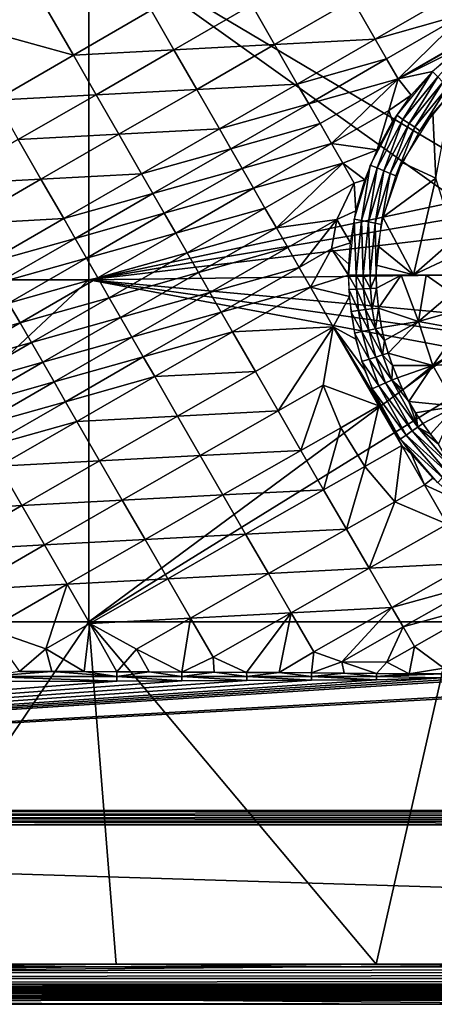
# Model space of a CAD drawing. Header units: inches. Extents: x -23.7 to 23.7, y -7.1 to 20.5.
# Tile 26 of 71: x -6.1 to -2, y -7.1 to 2.5. Entities that reach past the tile are written whole.
import ezdxf

# ---------------------------------------------------------------- set-up
doc = ezdxf.new("R2010")
doc.units = ezdxf.units.IN
doc.layers.get('0').update_dxf_attribs({"true_color": 0xc2ced6})

msp = doc.modelspace()

# ---------------------------------------------------------------- linework, layer by layer
for points in [[(-5.3744, 3.3084), (-5.3744, -0.0456), (-8.9574, -0.0456), (-5.3744, 3.3084)], [(-1.573, 1.0511), (-5.3744, 3.3084), (-1.7915, 3.3084), (-1.573, 1.0511)], [(-1.573, 1.0511), (-1.7478, 0.724), (-5.3744, 3.3084), (-1.573, 1.0511)], [(-5.3744, 3.3084), (-1.7478, 0.724), (-5.3744, -0.0456), (-5.3744, 3.3084)], [(-5.5256, 2.154), (-5.9715, 2.9282), (-6.7349, 2.4877), (-5.5256, 2.154)], [(-5.9715, 2.9282), (-5.5256, 2.154), (-4.7618, 2.5943), (-5.9715, 2.9282)], [(-2.3395, 1.9236), (-0.8108, 2.8064), (-1.687, 2.5586), (-2.3395, 1.9236)], [(-2.3395, 1.9236), (-1.5034, 2.3931), (-0.8108, 2.8064), (-2.3395, 1.9236)], [(-2.7869, 2.6997), (-2.5633, 2.3118), (-1.7989, 2.7526), (-2.7869, 2.6997)], [(-1.687, 2.5586), (-1.7989, 2.7526), (-2.5633, 2.3118), (-1.687, 2.5586)], [(-4.7618, 2.5943), (-4.5386, 2.207), (-3.7746, 2.6471), (-4.7618, 2.5943)], [(-3.5512, 2.2595), (-3.7746, 2.6471), (-4.5386, 2.207), (-3.5512, 2.2595)], [(-3.7746, 2.6471), (-3.5512, 2.2595), (-2.7869, 2.6997), (-3.7746, 2.6471)], [(-2.5633, 2.3118), (-2.7869, 2.6997), (-3.5512, 2.2595), (-2.5633, 2.3118)], [(-4.5386, 2.207), (-4.7618, 2.5943), (-5.5256, 2.154), (-4.5386, 2.207)], [(-2.5633, 2.3118), (-2.4514, 2.1177), (-1.687, 2.5586), (-2.5633, 2.3118)], [(-1.687, 2.5586), (-2.4514, 2.1177), (-2.3395, 1.9236), (-1.687, 2.5586)], [(-6.7349, 2.4877), (-6.2891, 1.7137), (-5.5256, 2.154), (-6.7349, 2.4877)], [(-1.5034, 2.3931), (-2.3395, 1.9236), (-1.7618, 2.2097), (-1.5034, 2.3931)], [(-1.5746, 2.3468), (-2.0023, 1.9941), (-1.9498, 1.9418), (-1.5746, 2.3468)], [(-4.5386, 2.207), (-4.3154, 1.8195), (-3.5512, 2.2595), (-4.5386, 2.207)], [(-3.3277, 1.8716), (-3.5512, 2.2595), (-4.3154, 1.8195), (-3.3277, 1.8716)], [(-3.5512, 2.2595), (-3.3277, 1.8716), (-2.5633, 2.3118), (-3.5512, 2.2595)], [(-2.4514, 2.1177), (-2.5633, 2.3118), (-3.3277, 1.8716), (-2.4514, 2.1177)], [(-5.3025, 1.7668), (-5.5256, 2.154), (-6.2891, 1.7137), (-5.3025, 1.7668)], [(-5.5256, 2.154), (-5.3025, 1.7668), (-4.5386, 2.207), (-5.5256, 2.154)], [(-4.3154, 1.8195), (-4.5386, 2.207), (-5.3025, 1.7668), (-4.3154, 1.8195)], [(-2.0023, 1.9941), (-1.7618, 2.2097), (-2.3395, 1.9236), (-2.0023, 1.9941)], [(-3.3277, 1.8716), (-3.2159, 1.6776), (-2.4514, 2.1177), (-3.3277, 1.8716)], [(-2.3395, 1.9236), (-2.4514, 2.1177), (-3.2159, 1.6776), (-2.3395, 1.9236)], [(-2.0023, 1.9941), (-2.3526, 1.5653), (-2.2909, 1.5243), (-2.0023, 1.9941)], [(-2.2091, 1.7621), (-2.0023, 1.9941), (-2.3395, 1.9236), (-2.2091, 1.7621)], [(-2.2909, 1.5243), (-1.9498, 1.9418), (-2.0023, 1.9941), (-2.2909, 1.5243)], [(-1.9498, 1.9418), (-2.2909, 1.5243), (-2.2314, 1.4847), (-1.9498, 1.9418)], [(-2.2314, 1.4847), (-1.8991, 1.8913), (-1.9498, 1.9418), (-2.2314, 1.4847)], [(-4.3154, 1.8195), (-4.0921, 1.4319), (-3.3277, 1.8716), (-4.3154, 1.8195)], [(-3.2159, 1.6776), (-3.3277, 1.8716), (-4.0921, 1.4319), (-3.2159, 1.6776)], [(-3.2159, 1.6776), (-3.1041, 1.4836), (-2.3395, 1.9236), (-3.2159, 1.6776)], [(-2.3395, 1.9236), (-3.1041, 1.4836), (-2.9923, 1.2895), (-2.3395, 1.9236)], [(-2.9923, 1.2895), (-2.4286, 1.6136), (-2.3395, 1.9236), (-2.9923, 1.2895)], [(-2.4286, 1.6136), (-2.2091, 1.7621), (-2.3395, 1.9236), (-2.4286, 1.6136)], [(-1.8991, 1.8913), (-2.2314, 1.4847), (-2.1756, 1.4476), (-1.8991, 1.8913)], [(-2.1756, 1.4476), (-1.8515, 1.8439), (-1.8991, 1.8913), (-2.1756, 1.4476)], [(-1.8515, 1.8439), (-2.1756, 1.4476), (-2.1249, 1.4138), (-1.8515, 1.8439)], [(-2.1249, 1.4138), (-1.8083, 1.8008), (-1.8515, 1.8439), (-2.1249, 1.4138)], [(-6.2891, 1.7137), (-6.0662, 1.3266), (-5.3025, 1.7668), (-6.2891, 1.7137)], [(-5.0794, 1.3795), (-5.3025, 1.7668), (-6.0662, 1.3266), (-5.0794, 1.3795)], [(-5.3025, 1.7668), (-5.0794, 1.3795), (-4.3154, 1.8195), (-5.3025, 1.7668)], [(-4.0921, 1.4319), (-4.3154, 1.8195), (-5.0794, 1.3795), (-4.0921, 1.4319)], [(-2.3924, 1.5036), (-2.2091, 1.7621), (-2.4286, 1.6136), (-2.3924, 1.5036)], [(-1.9986, 1.5878), (-1.9693, 0.9502), (-1.8083, 1.8008), (-1.9986, 1.5878)], [(-4.0921, 1.4319), (-3.9804, 1.238), (-3.2159, 1.6776), (-4.0921, 1.4319)], [(-3.1041, 1.4836), (-3.2159, 1.6776), (-3.9804, 1.238), (-3.1041, 1.4836)], [(-2.5456, 1.2262), (-2.4286, 1.6136), (-2.9923, 1.2895), (-2.5456, 1.2262)], [(-2.3526, 1.5653), (-2.6121, 1.0771), (-2.5437, 1.0489), (-2.3526, 1.5653)], [(-2.3924, 1.5036), (-2.4286, 1.6136), (-2.5456, 1.2262), (-2.3924, 1.5036)], [(-2.5437, 1.0489), (-2.2909, 1.5243), (-2.3526, 1.5653), (-2.5437, 1.0489)], [(-1.9986, 1.5878), (-2.3014, 1.1043), (-1.9693, 0.9502), (-1.9986, 1.5878)], [(-3.9804, 1.238), (-3.8687, 1.0441), (-3.1041, 1.4836), (-3.9804, 1.238)], [(-2.9923, 1.2895), (-3.1041, 1.4836), (-3.8687, 1.0441), (-2.9923, 1.2895)], [(-2.2909, 1.5243), (-2.5437, 1.0489), (-2.4778, 1.0217), (-2.2909, 1.5243)], [(-2.4778, 1.0217), (-2.2314, 1.4847), (-2.2909, 1.5243), (-2.4778, 1.0217)], [(-2.2314, 1.4847), (-2.4778, 1.0217), (-2.4159, 0.9962), (-2.2314, 1.4847)], [(-2.4159, 0.9962), (-2.1756, 1.4476), (-2.2314, 1.4847), (-2.4159, 0.9962)], [(-2.1756, 1.4476), (-2.4159, 0.9962), (-2.3596, 0.973), (-2.1756, 1.4476)], [(-2.3596, 0.973), (-2.1249, 1.4138), (-2.1756, 1.4476), (-2.3596, 0.973)], [(-6.0662, 1.3266), (-5.8431, 0.9394), (-5.0794, 1.3795), (-6.0662, 1.3266)], [(-4.8562, 0.9921), (-5.0794, 1.3795), (-5.8431, 0.9394), (-4.8562, 0.9921)], [(-5.0794, 1.3795), (-4.8562, 0.9921), (-4.0921, 1.4319), (-5.0794, 1.3795)], [(-3.9804, 1.238), (-4.0921, 1.4319), (-4.8562, 0.9921), (-3.9804, 1.238)], [(-5.8431, 0.9394), (-6.0662, 1.3266), (-6.8296, 0.8862), (-5.8431, 0.9394)], [(-3.8687, 1.0441), (-3.757, 0.8502), (-2.9923, 1.2895), (-3.8687, 1.0441)], [(-2.8804, 1.0953), (-2.9923, 1.2895), (-3.757, 0.8502), (-2.8804, 1.0953)], [(-2.5456, 1.2262), (-2.9923, 1.2895), (-2.8804, 1.0953), (-2.5456, 1.2262)], [(-4.8562, 0.9921), (-4.7446, 0.7984), (-3.9804, 1.238), (-4.8562, 0.9921)], [(-3.8687, 1.0441), (-3.9804, 1.238), (-4.7446, 0.7984), (-3.8687, 1.0441)], [(-2.8804, 1.0953), (-2.6668, 0.9334), (-2.5456, 1.2262), (-2.8804, 1.0953)], [(-3.757, 0.8502), (-3.6452, 0.6562), (-2.8804, 1.0953), (-3.757, 0.8502)], [(-2.8804, 1.0953), (-3.6452, 0.6562), (-3.5335, 0.4622), (-2.8804, 1.0953)], [(-3.5335, 0.4622), (-2.7685, 0.901), (-2.8804, 1.0953), (-3.5335, 0.4622)], [(-2.6668, 0.9334), (-2.8804, 1.0953), (-2.7685, 0.901), (-2.6668, 0.9334)], [(-2.6121, 1.0771), (-2.7715, 0.5486), (-2.699, 0.5343), (-2.6121, 1.0771)], [(-2.699, 0.5343), (-2.5437, 1.0489), (-2.6121, 1.0771), (-2.699, 0.5343)], [(-1.9693, 0.9502), (-2.3014, 1.1043), (-2.489, 0.5664), (-1.9693, 0.9502)], [(-5.8431, 0.9394), (-5.6201, 0.5523), (-4.8562, 0.9921), (-5.8431, 0.9394)], [(-4.7446, 0.7984), (-4.8562, 0.9921), (-5.6201, 0.5523), (-4.7446, 0.7984)], [(-4.7446, 0.7984), (-4.633, 0.6047), (-3.8687, 1.0441), (-4.7446, 0.7984)], [(-3.757, 0.8502), (-3.8687, 1.0441), (-4.633, 0.6047), (-3.757, 0.8502)], [(-2.5437, 1.0489), (-2.699, 0.5343), (-2.6292, 0.5205), (-2.5437, 1.0489)], [(-2.6292, 0.5205), (-2.4778, 1.0217), (-2.5437, 1.0489), (-2.6292, 0.5205)], [(-2.4778, 1.0217), (-2.6292, 0.5205), (-2.5636, 0.5075), (-2.4778, 1.0217)], [(-2.5636, 0.5075), (-2.4159, 0.9962), (-2.4778, 1.0217), (-2.5636, 0.5075)], [(-2.4159, 0.9962), (-2.5636, 0.5075), (-2.5039, 0.4957), (-2.4159, 0.9962)], [(-2.5039, 0.4957), (-2.3596, 0.973), (-2.4159, 0.9962), (-2.5039, 0.4957)], [(-6.8296, 0.8862), (-6.6067, 0.4992), (-5.8431, 0.9394), (-6.8296, 0.8862)], [(-5.6201, 0.5523), (-5.8431, 0.9394), (-6.6067, 0.4992), (-5.6201, 0.5523)], [(-2.9398, 0.5444), (-2.7685, 0.901), (-3.5335, 0.4622), (-2.9398, 0.5444)], [(-2.7685, 0.901), (-2.9398, 0.5444), (-2.7545, 0.6288), (-2.7685, 0.901)], [(-2.7685, 0.901), (-2.7545, 0.6288), (-2.6668, 0.9334), (-2.7685, 0.901)], [(-2.489, 0.5664), (-2.1865, 0.0006), (-1.9693, 0.9502), (-2.489, 0.5664)], [(-1.7855, 0.3552), (-1.9693, 0.9502), (-2.1865, 0.0006), (-1.7855, 0.3552)], [(-5.6201, 0.5523), (-5.5085, 0.3587), (-4.7446, 0.7984), (-5.6201, 0.5523)], [(-4.633, 0.6047), (-4.7446, 0.7984), (-5.5085, 0.3587), (-4.633, 0.6047)], [(-4.633, 0.6047), (-4.5214, 0.411), (-3.757, 0.8502), (-4.633, 0.6047)], [(-3.6452, 0.6562), (-3.757, 0.8502), (-4.5214, 0.411), (-3.6452, 0.6562)], [(-1.8104, 0.5492), (-5.3744, -0.0456), (-1.7478, 0.724), (-1.8104, 0.5492)], [(-5.5085, 0.3587), (-5.397, 0.1651), (-4.633, 0.6047), (-5.5085, 0.3587)], [(-4.5214, 0.411), (-4.633, 0.6047), (-5.397, 0.1651), (-4.5214, 0.411)], [(-4.5214, 0.411), (-4.4097, 0.2172), (-3.6452, 0.6562), (-4.5214, 0.411)], [(-3.5335, 0.4622), (-3.6452, 0.6562), (-4.4097, 0.2172), (-3.5335, 0.4622)], [(-2.8074, 0.3164), (-2.7545, 0.6288), (-2.9398, 0.5444), (-2.8074, 0.3164)], [(-6.6067, 0.4992), (-6.3837, 0.1122), (-5.6201, 0.5523), (-6.6067, 0.4992)], [(-5.5085, 0.3587), (-5.6201, 0.5523), (-6.3837, 0.1122), (-5.5085, 0.3587)], [(-5.3744, -0.0456), (-1.8104, 0.5492), (-1.8555, 0.3691), (-5.3744, -0.0456)], [(-3.5335, 0.4622), (-3.4217, 0.2682), (-2.9398, 0.5444), (-3.5335, 0.4622)], [(-2.9398, 0.5444), (-3.4217, 0.2682), (-3.3099, 0.0742), (-2.9398, 0.5444)], [(-3.3099, 0.0742), (-2.9918, 0.2563), (-2.9398, 0.5444), (-3.3099, 0.0742)], [(-2.8074, 0.3164), (-2.9398, 0.5444), (-2.9918, 0.2563), (-2.8074, 0.3164)], [(-2.7715, 0.5486), (-2.825, 0), (-2.7512, 0), (-2.7715, 0.5486)], [(-2.7512, 0), (-2.699, 0.5343), (-2.7715, 0.5486), (-2.7512, 0)], [(-2.699, 0.5343), (-2.7512, 0), (-2.6802, 0), (-2.699, 0.5343)], [(-2.6802, 0), (-2.6292, 0.5205), (-2.699, 0.5343), (-2.6802, 0)], [(-2.6292, 0.5205), (-2.6802, 0), (-2.6135, 0), (-2.6292, 0.5205)], [(-2.6135, 0), (-2.5636, 0.5075), (-2.6292, 0.5205), (-2.6135, 0)], [(-2.6135, 0), (-2.5527, 0), (-2.5636, 0.5075), (-2.6135, 0)], [(-2.5636, 0.5075), (-2.5527, 0), (-2.5039, 0.4957), (-2.5636, 0.5075)], [(-2.5366, 0.2856), (-2.1865, 0.0006), (-2.489, 0.5664), (-2.5366, 0.2856)], [(-5.397, 0.1651), (-5.2854, -0.0285), (-4.5214, 0.411), (-5.397, 0.1651)], [(-4.4097, 0.2172), (-4.5214, 0.411), (-5.2854, -0.0285), (-4.4097, 0.2172)], [(-4.4097, 0.2172), (-4.2981, 0.0235), (-3.5335, 0.4622), (-4.4097, 0.2172)], [(-3.4217, 0.2682), (-3.5335, 0.4622), (-4.2981, 0.0235), (-3.4217, 0.2682)], [(-6.3837, 0.1122), (-6.2722, -0.0813), (-5.5085, 0.3587), (-6.3837, 0.1122)], [(-5.397, 0.1651), (-5.5085, 0.3587), (-6.2722, -0.0813), (-5.397, 0.1651)], [(-1.8555, 0.3691), (-1.8918, 0), (-5.3744, -0.0456), (-1.8555, 0.3691)], [(-2.8074, 0.3164), (-2.9918, 0.2563), (-2.8231, 0.1056), (-2.8074, 0.3164)], [(-2.1865, 0.0006), (-1.8117, 0.1784), (-1.7855, 0.3552), (-2.1865, 0.0006)], [(-5.2854, -0.0285), (-5.1738, -0.2221), (-4.4097, 0.2172), (-5.2854, -0.0285)], [(-4.2981, 0.0235), (-4.4097, 0.2172), (-5.1738, -0.2221), (-4.2981, 0.0235)], [(-4.2981, 0.0235), (-4.1864, -0.1702), (-3.4217, 0.2682), (-4.2981, 0.0235)], [(-3.3099, 0.0742), (-3.4217, 0.2682), (-4.1864, -0.1702), (-3.3099, 0.0742)], [(-3.1981, -0.1198), (-2.9918, 0.2563), (-3.3099, 0.0742), (-3.1981, -0.1198)], [(-3.1981, -0.1198), (-2.825, 0), (-2.9918, 0.2563), (-3.1981, -0.1198)], [(-2.825, 0), (-2.8231, 0.1056), (-2.9918, 0.2563), (-2.825, 0)], [(-2.1865, 0.0006), (-2.5366, 0.2856), (-2.5508, 0.0961), (-2.1865, 0.0006)], [(-6.2722, -0.0813), (-6.1607, -0.2747), (-5.397, 0.1651), (-6.2722, -0.0813)], [(-5.2854, -0.0285), (-5.397, 0.1651), (-6.1607, -0.2747), (-5.2854, -0.0285)], [(-1.8204, 0), (-1.8117, 0.1784), (-2.1865, 0.0006), (-1.8204, 0)], [(-5.1738, -0.2221), (-5.0622, -0.4156), (-4.2981, 0.0235), (-5.1738, -0.2221)], [(-4.1864, -0.1702), (-4.2981, 0.0235), (-5.0622, -0.4156), (-4.1864, -0.1702)], [(-4.1864, -0.1702), (-4.0747, -0.364), (-3.3099, 0.0742), (-4.1864, -0.1702)], [(-3.1981, -0.1198), (-3.3099, 0.0742), (-4.0747, -0.364), (-3.1981, -0.1198)], [(-2.6768, -0.136), (-2.6802, 0), (-2.7512, 0), (-2.6768, -0.136)], [(-2.6102, -0.1326), (-2.6135, 0), (-2.6802, 0), (-2.6102, -0.1326)], [(-2.6802, 0), (-2.6768, -0.136), (-2.6102, -0.1326), (-2.6802, 0)], [(-2.6102, -0.1326), (-2.5527, 0), (-2.6135, 0), (-2.6102, -0.1326)], [(-2.1865, 0.0006), (-2.5508, 0.0961), (-2.5527, 0), (-2.1865, 0.0006)], [(-2.3086, 0), (-2.5527, 0), (-2.5495, -0.1295), (-2.3086, 0)], [(-2.5495, -0.1295), (-2.5322, -0.3233), (-2.3086, 0), (-2.5495, -0.1295)], [(-2.5322, -0.3233), (-2.1395, -0.4563), (-2.3086, 0), (-2.5322, -0.3233)], [(-2.3086, 0), (-2.1395, -0.4563), (-2.0645, 0), (-2.3086, 0)], [(-2.0645, 0), (-2.1395, -0.4563), (-1.8117, -0.1784), (-2.0645, 0)], [(-1.8204, 0), (-2.0645, 0), (-1.8117, -0.1784), (-1.8204, 0)], [(-8.9574, -3.3997), (-8.9574, -0.0456), (-5.3744, -0.0456), (-8.9574, -3.3997)], [(-5.3744, -0.0456), (-5.3744, -3.3997), (-8.9574, -3.3997), (-5.3744, -0.0456)], [(-6.1607, -0.2747), (-6.0491, -0.4682), (-5.2854, -0.0285), (-6.1607, -0.2747)], [(-5.1738, -0.2221), (-5.2854, -0.0285), (-6.0491, -0.4682), (-5.1738, -0.2221)], [(-1.8555, -0.3691), (-5.3744, -0.0456), (-1.8918, 0), (-1.8555, -0.3691)], [(-5.3744, -3.3997), (-5.3744, -0.0456), (-1.7478, -0.724), (-5.3744, -3.3997)], [(-1.7478, -0.724), (-5.3744, -0.0456), (-1.8104, -0.5492), (-1.7478, -0.724)], [(-1.8104, -0.5492), (-5.3744, -0.0456), (-1.8555, -0.3691), (-1.8104, -0.5492)], [(-2.8171, -0.2104), (-2.825, 0), (-3.1981, -0.1198), (-2.8171, -0.2104)], [(-2.825, 0), (-2.8213, -0.1433), (-2.7477, -0.1396), (-2.825, 0)], [(-2.7477, -0.1396), (-2.7512, 0), (-2.825, 0), (-2.7477, -0.1396)], [(-2.7512, 0), (-2.7477, -0.1396), (-2.6768, -0.136), (-2.7512, 0)], [(-2.5527, 0), (-2.6102, -0.1326), (-2.5495, -0.1295), (-2.5527, 0)], [(-5.0622, -0.4156), (-4.9506, -0.6091), (-4.1864, -0.1702), (-5.0622, -0.4156)], [(-4.0747, -0.364), (-4.1864, -0.1702), (-4.9506, -0.6091), (-4.0747, -0.364)], [(-4.0747, -0.364), (-3.963, -0.5577), (-3.1981, -0.1198), (-4.0747, -0.364)], [(-2.9744, -0.5079), (-3.1981, -0.1198), (-3.963, -0.5577), (-2.9744, -0.5079)], [(-2.8171, -0.2104), (-3.1981, -0.1198), (-2.9744, -0.5079), (-2.8171, -0.2104)], [(-2.7289, -0.3484), (-2.7477, -0.1396), (-2.8213, -0.1433), (-2.7289, -0.3484)], [(-2.8213, -0.1433), (-2.802, -0.3577), (-2.7289, -0.3484), (-2.8213, -0.1433)], [(-2.6585, -0.3394), (-2.6768, -0.136), (-2.7477, -0.1396), (-2.6585, -0.3394)], [(-2.7477, -0.1396), (-2.7289, -0.3484), (-2.6585, -0.3394), (-2.7477, -0.1396)], [(-2.5925, -0.331), (-2.6102, -0.1326), (-2.6768, -0.136), (-2.5925, -0.331)], [(-2.6768, -0.136), (-2.6585, -0.3394), (-2.5925, -0.331), (-2.6768, -0.136)], [(-2.5925, -0.331), (-2.5495, -0.1295), (-2.6102, -0.1326), (-2.5925, -0.331)], [(-2.5495, -0.1295), (-2.5925, -0.331), (-2.5322, -0.3233), (-2.5495, -0.1295)], [(-1.8117, -0.1784), (-2.1395, -0.4563), (-1.7855, -0.3552), (-1.8117, -0.1784)], [(-6.0491, -0.4682), (-6.1607, -0.2747), (-6.9243, -0.7147), (-6.0491, -0.4682)], [(-6.0491, -0.4682), (-5.9376, -0.6616), (-5.1738, -0.2221), (-6.0491, -0.4682)], [(-5.0622, -0.4156), (-5.1738, -0.2221), (-5.9376, -0.6616), (-5.0622, -0.4156)], [(-2.8171, -0.2104), (-2.9744, -0.5079), (-2.754, -0.6274), (-2.8171, -0.2104)], [(-4.9506, -0.6091), (-4.839, -0.8026), (-4.0747, -0.364), (-4.9506, -0.6091)], [(-3.963, -0.5577), (-4.0747, -0.364), (-4.839, -0.8026), (-3.963, -0.5577)], [(-2.6944, -0.5551), (-2.7289, -0.3484), (-2.802, -0.3577), (-2.6944, -0.5551)], [(-2.802, -0.3577), (-2.7665, -0.57), (-2.6944, -0.5551), (-2.802, -0.3577)], [(-2.625, -0.5408), (-2.6585, -0.3394), (-2.7289, -0.3484), (-2.625, -0.5408)], [(-2.7289, -0.3484), (-2.6944, -0.5551), (-2.625, -0.5408), (-2.7289, -0.3484)], [(-2.5598, -0.5274), (-2.5925, -0.331), (-2.6585, -0.3394), (-2.5598, -0.5274)], [(-2.6585, -0.3394), (-2.625, -0.5408), (-2.5598, -0.5274), (-2.6585, -0.3394)], [(-2.5598, -0.5274), (-2.5322, -0.3233), (-2.5925, -0.331), (-2.5598, -0.5274)], [(-2.5598, -0.5274), (-2.5003, -0.5151), (-2.5322, -0.3233), (-2.5598, -0.5274)], [(-2.5003, -0.5151), (-2.1395, -0.4563), (-2.5322, -0.3233), (-2.5003, -0.5151)], [(-1.7421, -0.5284), (-1.7855, -0.3552), (-2.1395, -0.4563), (-1.7421, -0.5284)], [(-6.9243, -0.7147), (-6.8128, -0.9081), (-6.0491, -0.4682), (-6.9243, -0.7147)], [(-5.9376, -0.6616), (-6.0491, -0.4682), (-6.8128, -0.9081), (-5.9376, -0.6616)], [(-5.9376, -0.6616), (-5.8261, -0.855), (-5.0622, -0.4156), (-5.9376, -0.6616)], [(-4.9506, -0.6091), (-5.0622, -0.4156), (-5.8261, -0.855), (-4.9506, -0.6091)], [(-2.1395, -0.4563), (-2.5003, -0.5151), (-2.4711, -0.6411), (-2.1395, -0.4563)], [(-2.1395, -0.4563), (-2.4711, -0.6411), (-2.4355, -0.7655), (-2.1395, -0.4563)], [(-1.9992, -0.8883), (-2.1395, -0.4563), (-2.4355, -0.7655), (-1.9992, -0.8883)], [(-1.7421, -0.5284), (-2.1395, -0.4563), (-1.9992, -0.8883), (-1.7421, -0.5284)], [(-4.839, -0.8026), (-4.7274, -0.9961), (-3.963, -0.5577), (-4.839, -0.8026)], [(-3.7396, -0.945), (-3.963, -0.5577), (-4.7274, -0.9961), (-3.7396, -0.945)], [(-3.963, -0.5577), (-3.7396, -0.945), (-2.9744, -0.5079), (-3.963, -0.5577)], [(-2.9744, -0.5079), (-3.7396, -0.945), (-3.5162, -1.332), (-2.9744, -0.5079)], [(-3.5162, -1.332), (-3.0738, -1.0798), (-2.9744, -0.5079), (-3.5162, -1.332)], [(-3.0738, -1.0798), (-2.5271, -1.2835), (-2.9744, -0.5079), (-3.0738, -1.0798)], [(-2.9744, -0.5079), (-2.545, -1.2231), (-2.6662, -0.9313), (-2.9744, -0.5079)], [(-2.6662, -0.9313), (-2.754, -0.6274), (-2.9744, -0.5079), (-2.6662, -0.9313)], [(-2.9744, -0.5079), (-2.5271, -1.2835), (-2.545, -1.2231), (-2.9744, -0.5079)], [(-2.6242, -0.8248), (-2.6944, -0.5551), (-2.7665, -0.57), (-2.6242, -0.8248)], [(-2.7665, -0.57), (-2.6943, -0.8469), (-2.6242, -0.8248), (-2.7665, -0.57)], [(-2.5567, -0.8036), (-2.625, -0.5408), (-2.6944, -0.5551), (-2.5567, -0.8036)], [(-2.6944, -0.5551), (-2.6242, -0.8248), (-2.5567, -0.8036), (-2.6944, -0.5551)], [(-2.4934, -0.7837), (-2.5598, -0.5274), (-2.625, -0.5408), (-2.4934, -0.7837)], [(-2.625, -0.5408), (-2.5567, -0.8036), (-2.4934, -0.7837), (-2.625, -0.5408)], [(-2.5003, -0.5151), (-2.5598, -0.5274), (-2.4711, -0.6411), (-2.5003, -0.5151)], [(-2.4934, -0.7837), (-2.4711, -0.6411), (-2.5598, -0.5274), (-2.4934, -0.7837)], [(-1.6819, -0.6967), (-1.7421, -0.5284), (-1.9992, -0.8883), (-1.6819, -0.6967)], [(-6.8128, -0.9081), (-6.7013, -1.1014), (-5.9376, -0.6616), (-6.8128, -0.9081)], [(-5.8261, -0.855), (-5.9376, -0.6616), (-6.7013, -1.1014), (-5.8261, -0.855)], [(-5.8261, -0.855), (-5.7145, -1.0484), (-4.9506, -0.6091), (-5.8261, -0.855)], [(-4.839, -0.8026), (-4.9506, -0.6091), (-5.7145, -1.0484), (-4.839, -0.8026)], [(-2.4711, -0.6411), (-2.4934, -0.7837), (-2.4355, -0.7655), (-2.4711, -0.6411)], [(-5.3744, -3.3997), (-1.7478, -0.724), (-1.573, -1.0511), (-5.3744, -3.3997)], [(-2.3937, -0.8877), (-2.4355, -0.7655), (-2.4934, -0.7837), (-2.3937, -0.8877)], [(-2.4355, -0.7655), (-2.3937, -0.8877), (-1.9992, -0.8883), (-2.4355, -0.7655)], [(-1.6055, -0.8581), (-1.6819, -0.6967), (-1.9992, -0.8883), (-1.6055, -0.8581)], [(-6.7013, -1.1014), (-6.5898, -1.2946), (-5.8261, -0.855), (-6.7013, -1.1014)], [(-5.7145, -1.0484), (-5.8261, -0.855), (-6.5898, -1.2946), (-5.7145, -1.0484)], [(-5.7145, -1.0484), (-5.603, -1.2417), (-4.839, -0.8026), (-5.7145, -1.0484)], [(-4.7274, -0.9961), (-4.839, -0.8026), (-5.603, -1.2417), (-4.7274, -0.9961)], [(-2.5272, -1.0855), (-2.6242, -0.8248), (-2.6943, -0.8469), (-2.5272, -1.0855)], [(-2.6943, -0.8469), (-2.5946, -1.1145), (-2.5272, -1.0855), (-2.6943, -0.8469)], [(-2.4624, -1.0577), (-2.5567, -0.8036), (-2.6242, -0.8248), (-2.4624, -1.0577)], [(-2.6242, -0.8248), (-2.5272, -1.0855), (-2.4624, -1.0577), (-2.6242, -0.8248)], [(-2.4015, -1.0315), (-2.4934, -0.7837), (-2.5567, -0.8036), (-2.4015, -1.0315)], [(-2.5567, -0.8036), (-2.4624, -1.0577), (-2.4015, -1.0315), (-2.5567, -0.8036)], [(-2.4015, -1.0315), (-2.3937, -0.8877), (-2.4934, -0.7837), (-2.4015, -1.0315)], [(-1.6055, -0.8581), (-1.9992, -0.8883), (-1.7707, -1.2846), (-1.6055, -0.8581)], [(-4.7274, -0.9961), (-4.5042, -1.3828), (-3.7396, -0.945), (-4.7274, -0.9961)], [(-3.5162, -1.332), (-3.7396, -0.945), (-4.5042, -1.3828), (-3.5162, -1.332)], [(-2.3937, -0.8877), (-2.4015, -1.0315), (-2.3458, -1.0076), (-2.3937, -0.8877)], [(-1.9992, -0.8883), (-2.3937, -0.8877), (-2.3458, -1.0076), (-1.9992, -0.8883)], [(-1.9992, -0.8883), (-2.3458, -1.0076), (-2.2922, -1.1243), (-1.9992, -0.8883)], [(-1.9992, -0.8883), (-2.2922, -1.1243), (-2.2327, -1.2383), (-1.9992, -0.8883)], [(-1.9992, -0.8883), (-2.2327, -1.2383), (-1.7707, -1.2846), (-1.9992, -0.8883)], [(-6.5898, -1.2946), (-6.4783, -1.4878), (-5.7145, -1.0484), (-6.5898, -1.2946)], [(-5.603, -1.2417), (-5.7145, -1.0484), (-6.4783, -1.4878), (-5.603, -1.2417)], [(-5.603, -1.2417), (-5.4914, -1.4349), (-4.7274, -0.9961), (-5.603, -1.2417)], [(-4.5042, -1.3828), (-4.7274, -0.9961), (-5.4914, -1.4349), (-4.5042, -1.3828)], [(-1.573, -1.0511), (-1.7915, -3.3997), (-5.3744, -3.3997), (-1.573, -1.0511)], [(-2.2008, -1.5287), (-2.4624, -1.0577), (-2.5272, -1.0855), (-2.2008, -1.5287)], [(-2.1466, -1.4911), (-2.4015, -1.0315), (-2.4624, -1.0577), (-2.1466, -1.4911)], [(-2.4624, -1.0577), (-2.2008, -1.5287), (-2.1466, -1.4911), (-2.4624, -1.0577)], [(-2.4015, -1.0315), (-2.2922, -1.1243), (-2.3458, -1.0076), (-2.4015, -1.0315)], [(-2.4015, -1.0315), (-2.2327, -1.2383), (-2.2922, -1.1243), (-2.4015, -1.0315)], [(-2.1466, -1.4911), (-2.2327, -1.2383), (-2.4015, -1.0315), (-2.1466, -1.4911)], [(-3.0738, -1.0798), (-3.5162, -1.332), (-3.2929, -1.7187), (-3.0738, -1.0798)], [(-3.2929, -1.7187), (-2.9022, -1.4965), (-3.0738, -1.0798), (-3.2929, -1.7187)], [(-3.0738, -1.0798), (-2.9022, -1.4965), (-2.5271, -1.2835), (-3.0738, -1.0798)], [(-2.2583, -1.5687), (-2.5272, -1.0855), (-2.5946, -1.1145), (-2.2583, -1.5687)], [(-2.5946, -1.1145), (-2.3183, -1.6103), (-2.2583, -1.5687), (-2.5946, -1.1145)], [(-2.5272, -1.0855), (-2.2583, -1.5687), (-2.2008, -1.5287), (-2.5272, -1.0855)], [(-6.4783, -1.4878), (-6.3668, -1.681), (-5.603, -1.2417), (-6.4783, -1.4878)], [(-5.4914, -1.4349), (-5.603, -1.2417), (-6.3668, -1.681), (-5.4914, -1.4349)], [(-2.5271, -1.2835), (-2.3917, -1.4997), (-2.545, -1.2231), (-2.5271, -1.2835)], [(-2.2327, -1.2383), (-2.1676, -1.3491), (-1.7707, -1.2846), (-2.2327, -1.2383)], [(-2.1676, -1.3491), (-2.2327, -1.2383), (-2.1466, -1.4911), (-2.1676, -1.3491)], [(-4.5042, -1.3828), (-4.281, -1.7692), (-3.5162, -1.332), (-4.5042, -1.3828)], [(-3.2929, -1.7187), (-3.5162, -1.332), (-4.281, -1.7692), (-3.2929, -1.7187)], [(-2.5271, -1.2835), (-2.9022, -1.4965), (-2.6666, -1.8761), (-2.5271, -1.2835)], [(-2.6666, -1.8761), (-2.3035, -1.6706), (-2.5271, -1.2835), (-2.6666, -1.8761)], [(-2.5271, -1.2835), (-2.3035, -1.6706), (-2.3917, -1.4997), (-2.5271, -1.2835)], [(-2.0969, -1.4566), (-1.7707, -1.2846), (-2.1676, -1.3491), (-2.0969, -1.4566)], [(-2.1676, -1.3491), (-2.1466, -1.4911), (-2.0969, -1.4566), (-2.1676, -1.3491)], [(-2.0217, -1.5594), (-1.7707, -1.2846), (-2.0969, -1.4566), (-2.0217, -1.5594)], [(-2.0217, -1.5594), (-1.9414, -1.6583), (-1.7707, -1.2846), (-2.0217, -1.5594)], [(-6.3668, -1.681), (-6.2554, -1.8741), (-5.4914, -1.4349), (-6.3668, -1.681)], [(-5.2684, -1.8212), (-5.4914, -1.4349), (-6.2554, -1.8741), (-5.2684, -1.8212)], [(-5.4914, -1.4349), (-5.2684, -1.8212), (-4.5042, -1.3828), (-5.4914, -1.4349)], [(-4.281, -1.7692), (-4.5042, -1.3828), (-5.2684, -1.8212), (-4.281, -1.7692)], [(-2.9022, -1.4965), (-3.2929, -1.7187), (-3.0696, -2.1049), (-2.9022, -1.4965)], [(-3.0696, -2.1049), (-2.6666, -1.8761), (-2.9022, -1.4965), (-3.0696, -2.1049)], [(-2.2083, -1.7573), (-2.3917, -1.4997), (-2.3035, -1.6706), (-2.2083, -1.7573)], [(-1.8535, -1.9342), (-2.2008, -1.5287), (-2.2583, -1.5687), (-1.8535, -1.9342)], [(-1.8082, -1.8869), (-2.1466, -1.4911), (-2.2008, -1.5287), (-1.8082, -1.8869)], [(-2.2008, -1.5287), (-1.8535, -1.9342), (-1.8082, -1.8869), (-2.2008, -1.5287)], [(-2.0969, -1.4566), (-2.1466, -1.4911), (-2.0217, -1.5594), (-2.0969, -1.4566)], [(-1.9414, -1.6583), (-2.0217, -1.5594), (-2.1466, -1.4911), (-1.9414, -1.6583)], [(-1.8082, -1.8869), (-1.9414, -1.6583), (-2.1466, -1.4911), (-1.8082, -1.8869)], [(-1.9015, -1.9843), (-2.2583, -1.5687), (-2.3183, -1.6103), (-1.9015, -1.9843)], [(-2.3183, -1.6103), (-1.9516, -2.0366), (-1.9015, -1.9843), (-2.3183, -1.6103)], [(-2.2583, -1.5687), (-1.9015, -1.9843), (-1.8535, -1.9342), (-2.2583, -1.5687)], [(-4.281, -1.7692), (-4.0578, -2.1553), (-3.2929, -1.7187), (-4.281, -1.7692)], [(-3.0696, -2.1049), (-3.2929, -1.7187), (-4.0578, -2.1553), (-3.0696, -2.1049)], [(-2.3035, -1.6706), (-2.6666, -1.8761), (-2.372, -2.2215), (-2.3035, -1.6706)], [(-2.372, -2.2215), (-2.0801, -2.0568), (-2.3035, -1.6706), (-2.372, -2.2215)], [(-2.3035, -1.6706), (-2.0801, -2.0568), (-2.2083, -1.7573), (-2.3035, -1.6706)], [(-6.2554, -1.8741), (-6.0324, -2.2601), (-5.2684, -1.8212), (-6.2554, -1.8741)], [(-5.0453, -2.2072), (-5.2684, -1.8212), (-6.0324, -2.2601), (-5.0453, -2.2072)], [(-5.2684, -1.8212), (-5.0453, -2.2072), (-4.281, -1.7692), (-5.2684, -1.8212)], [(-4.0578, -2.1553), (-4.281, -1.7692), (-5.0453, -2.2072), (-4.0578, -2.1553)], [(-2.2083, -1.7573), (-2.0801, -2.0568), (-1.997, -1.9925), (-2.2083, -1.7573)], [(-6.0324, -2.2601), (-6.2554, -1.8741), (-7.0193, -2.3134), (-6.0324, -2.2601)], [(-2.6666, -1.8761), (-3.0696, -2.1049), (-2.8465, -2.4902), (-2.6666, -1.8761)], [(-2.8465, -2.4902), (-2.372, -2.2215), (-2.6666, -1.8761), (-2.8465, -2.4902)], [(-1.7606, -2.2024), (-1.997, -1.9925), (-2.0801, -2.0568), (-1.7606, -2.2024)], [(-4.0578, -2.1553), (-3.8348, -2.5407), (-3.0696, -2.1049), (-4.0578, -2.1553)], [(-2.8465, -2.4902), (-3.0696, -2.1049), (-3.8348, -2.5407), (-2.8465, -2.4902)], [(-1.8571, -2.4418), (-2.0801, -2.0568), (-2.372, -2.2215), (-1.8571, -2.4418)], [(-2.0801, -2.0568), (-1.8571, -2.4418), (-1.7606, -2.2024), (-2.0801, -2.0568)], [(-6.0324, -2.2601), (-5.8095, -2.6457), (-5.0453, -2.2072), (-6.0324, -2.2601)], [(-4.8223, -2.5928), (-5.0453, -2.2072), (-5.8095, -2.6457), (-4.8223, -2.5928)], [(-5.0453, -2.2072), (-4.8223, -2.5928), (-4.0578, -2.1553), (-5.0453, -2.2072)], [(-3.8348, -2.5407), (-4.0578, -2.1553), (-4.8223, -2.5928), (-3.8348, -2.5407)], [(-7.0193, -2.3134), (-6.7965, -2.6991), (-6.0324, -2.2601), (-7.0193, -2.3134)], [(-5.8095, -2.6457), (-6.0324, -2.2601), (-6.7965, -2.6991), (-5.8095, -2.6457)], [(-2.372, -2.2215), (-2.8465, -2.4902), (-2.6237, -2.8745), (-2.372, -2.2215)], [(-1.8571, -2.4418), (-2.372, -2.2215), (-2.6237, -2.8745), (-1.8571, -2.4418)], [(-3.8348, -2.5407), (-3.6119, -2.9255), (-2.8465, -2.4902), (-3.8348, -2.5407)], [(-2.6237, -2.8745), (-2.8465, -2.4902), (-3.6119, -2.9255), (-2.6237, -2.8745)], [(-1.6345, -2.8252), (-1.8571, -2.4418), (-2.6237, -2.8745), (-1.6345, -2.8252)], [(-5.8095, -2.6457), (-5.5867, -3.0309), (-4.8223, -2.5928), (-5.8095, -2.6457)], [(-4.5994, -2.9778), (-4.8223, -2.5928), (-5.5867, -3.0309), (-4.5994, -2.9778)], [(-4.8223, -2.5928), (-4.5994, -2.9778), (-3.8348, -2.5407), (-4.8223, -2.5928)], [(-3.6119, -2.9255), (-3.8348, -2.5407), (-4.5994, -2.9778), (-3.6119, -2.9255)], [(-6.7965, -2.6991), (-6.5737, -3.0844), (-5.8095, -2.6457), (-6.7965, -2.6991)], [(-5.5867, -3.0309), (-5.8095, -2.6457), (-6.5737, -3.0844), (-5.5867, -3.0309)], [(-3.6119, -2.9255), (-3.3892, -3.3093), (-2.6237, -2.8745), (-3.6119, -2.9255)], [(-2.4012, -3.2575), (-2.6237, -2.8745), (-3.3892, -3.3093), (-2.4012, -3.2575)], [(-2.6237, -2.8745), (-2.4012, -3.2575), (-1.6345, -2.8252), (-2.6237, -2.8745)], [(-1.5234, -3.0163), (-1.6345, -2.8252), (-2.4012, -3.2575), (-1.5234, -3.0163)], [(-5.5867, -3.0309), (-5.364, -3.4155), (-4.5994, -2.9778), (-5.5867, -3.0309)], [(-4.3767, -3.3621), (-4.5994, -2.9778), (-5.364, -3.4155), (-4.3767, -3.3621)], [(-4.5994, -2.9778), (-4.3767, -3.3621), (-3.6119, -2.9255), (-4.5994, -2.9778)], [(-3.3892, -3.3093), (-3.6119, -2.9255), (-4.3767, -3.3621), (-3.3892, -3.3093)], [(-6.5737, -3.0844), (-6.3511, -3.4693), (-5.5867, -3.0309), (-6.5737, -3.0844)], [(-6.3511, -3.4693), (-5.7941, -3.662), (-5.5867, -3.0309), (-6.3511, -3.4693)], [(-5.5867, -3.0309), (-5.7941, -3.662), (-5.364, -3.4155), (-5.5867, -3.0309)], [(-2.4012, -3.2575), (-2.2901, -3.4485), (-1.5234, -3.0163), (-2.4012, -3.2575)], [(-1.4125, -3.2069), (-1.5234, -3.0163), (-2.2901, -3.4485), (-1.4125, -3.2069)], [(-3.3892, -3.3093), (-3.1668, -3.6922), (-2.4012, -3.2575), (-3.3892, -3.3093)], [(-2.4012, -3.2575), (-3.1668, -3.6922), (-2.8909, -3.7894), (-2.4012, -3.2575)], [(-2.8909, -3.7894), (-2.2901, -3.4485), (-2.4012, -3.2575), (-2.8909, -3.7894)], [(-2.2901, -3.4485), (-2.1792, -3.6392), (-1.4125, -3.2069), (-2.2901, -3.4485)], [(-1.4125, -3.2069), (-2.1792, -3.6392), (-1.8887, -3.8544), (-1.4125, -3.2069)], [(-4.3767, -3.3621), (-5.364, -3.4155), (-4.9071, -3.6655), (-4.3767, -3.3621)], [(-4.4623, -3.891), (-4.3767, -3.3621), (-4.9071, -3.6655), (-4.4623, -3.891)], [(-4.3767, -3.3621), (-4.4623, -3.891), (-4.1542, -3.7457), (-4.3767, -3.3621)], [(-4.3767, -3.3621), (-4.1542, -3.7457), (-3.3892, -3.3093), (-4.3767, -3.3621)], [(-4.1542, -3.7457), (-3.8249, -3.8945), (-3.3892, -3.3093), (-4.1542, -3.7457)], [(-3.8249, -3.8945), (-3.5063, -3.8966), (-3.3892, -3.3093), (-3.8249, -3.8945)], [(-3.3892, -3.3093), (-3.5063, -3.8966), (-3.1668, -3.6922), (-3.3892, -3.3093)], [(-8.9574, -3.3997), (-5.3744, -3.3997), (-7.6581, -6.7537), (-8.9574, -3.3997)], [(-5.1054, -6.7537), (-7.6581, -6.7537), (-5.3744, -3.3997), (-5.1054, -6.7537)], [(-5.7941, -3.662), (-6.3511, -3.4693), (-6.0557, -3.8844), (-5.7941, -3.662)], [(-5.364, -3.4155), (-5.7941, -3.662), (-5.4183, -3.8867), (-5.364, -3.4155)], [(-5.0997, -3.888), (-5.364, -3.4155), (-5.4183, -3.8867), (-5.0997, -3.888)], [(-2.5527, -6.7537), (-5.1054, -6.7537), (-5.3744, -3.3997), (-2.5527, -6.7537)], [(-5.3744, -3.3997), (-1.7915, -3.3997), (-2.5527, -6.7537), (-5.3744, -3.3997)], [(-5.364, -3.4155), (-5.0997, -3.888), (-4.9071, -3.6655), (-5.364, -3.4155)], [(-2.4507, -3.7931), (-2.2901, -3.4485), (-2.8909, -3.7894), (-2.4507, -3.7931)], [(-1.7915, -3.3997), (0, -6.7537), (-2.5527, -6.7537), (-1.7915, -3.3997)], [(-2.2901, -3.4485), (-2.4507, -3.7931), (-2.1792, -3.6392), (-2.2901, -3.4485)], [(-5.7941, -3.662), (-6.0557, -3.8844), (-5.737, -3.8855), (-5.7941, -3.662)], [(-5.737, -3.8855), (-5.4183, -3.8867), (-5.7941, -3.662), (-5.737, -3.8855)], [(-4.9071, -3.6655), (-5.0997, -3.888), (-4.781, -3.8894), (-4.9071, -3.6655)], [(-4.781, -3.8894), (-4.4623, -3.891), (-4.9071, -3.6655), (-4.781, -3.8894)], [(-2.2315, -3.9072), (-2.1792, -3.6392), (-2.4507, -3.7931), (-2.2315, -3.9072)], [(-1.8887, -3.8544), (-2.1792, -3.6392), (-2.2315, -3.9072), (-1.8887, -3.8544)], [(-4.1436, -3.8927), (-4.1542, -3.7457), (-4.4623, -3.891), (-4.1436, -3.8927)], [(-3.8249, -3.8945), (-4.1542, -3.7457), (-4.1436, -3.8927), (-3.8249, -3.8945)], [(-3.5063, -3.8966), (-3.1876, -3.899), (-3.1668, -3.6922), (-3.5063, -3.8966)], [(-2.8909, -3.7894), (-3.1668, -3.6922), (-3.1876, -3.899), (-2.8909, -3.7894)], [(-2.8909, -3.7894), (-3.1876, -3.899), (-2.8689, -3.9015), (-2.8909, -3.7894)], [(-2.5502, -3.9043), (-2.8909, -3.7894), (-2.8689, -3.9015), (-2.5502, -3.9043)], [(-2.5502, -3.9043), (-2.4507, -3.7931), (-2.8909, -3.7894), (-2.5502, -3.9043)], [(-2.4507, -3.7931), (-2.5502, -3.9043), (-2.2315, -3.9072), (-2.4507, -3.7931)], [(-2.2315, -3.9072), (-1.9127, -3.9102), (-1.8887, -3.8544), (-2.2315, -3.9072)], [(-1.2749, -3.9468), (-1.5936, -3.9481), (-21.6418, -5.2481), (-1.2749, -3.9468)], [(-1.2749, -3.9468), (-21.6418, -5.2481), (1.2748, -3.9568), (-1.2749, -3.9468)], [(-21.6418, -5.2481), (-1.5936, -3.9481), (-1.9123, -3.9494), (-21.6418, -5.2481)], [(-2.5496, -3.9671), (-21.6418, -5.2481), (-1.9123, -3.9494), (-2.5496, -3.9671)], [(-6.0557, -3.8844), (-6.3743, -3.9355), (-5.737, -3.8855), (-6.0557, -3.8844)], [(-5.737, -3.8855), (-6.3743, -3.9355), (-5.0995, -3.9357), (-5.737, -3.8855)], [(-5.0993, -3.9811), (-5.0995, -3.9357), (-6.3743, -3.9355), (-5.0993, -3.9811)], [(-6.3743, -3.9355), (-6.3741, -3.985), (-5.0993, -3.9811), (-6.3743, -3.9355)], [(-5.0995, -3.9357), (-5.4183, -3.8867), (-5.737, -3.8855), (-5.0995, -3.9357)], [(-5.4183, -3.8867), (-5.0995, -3.9357), (-5.0997, -3.888), (-5.4183, -3.8867)], [(-5.0995, -3.9357), (-4.781, -3.8894), (-5.0997, -3.888), (-5.0995, -3.9357)], [(-4.781, -3.8894), (-5.0995, -3.9357), (-4.4621, -3.9359), (-4.781, -3.8894)], [(-4.4619, -3.9786), (-4.4621, -3.9359), (-5.0995, -3.9357), (-4.4619, -3.9786)], [(-5.0995, -3.9357), (-5.0993, -3.9811), (-4.4619, -3.9786), (-5.0995, -3.9357)], [(-4.781, -3.8894), (-4.4621, -3.9359), (-4.4623, -3.891), (-4.781, -3.8894)], [(-4.4623, -3.891), (-4.4621, -3.9359), (-4.1436, -3.8927), (-4.4623, -3.891)], [(-4.1436, -3.8927), (-4.4621, -3.9359), (-3.8247, -3.9359), (-4.1436, -3.8927)], [(-3.8244, -3.9754), (-3.8247, -3.9359), (-4.4621, -3.9359), (-3.8244, -3.9754)], [(-4.4621, -3.9359), (-4.4619, -3.9786), (-3.8244, -3.9754), (-4.4621, -3.9359)], [(-3.8247, -3.9359), (-3.8249, -3.8945), (-4.1436, -3.8927), (-3.8247, -3.9359)], [(-3.8249, -3.8945), (-3.8247, -3.9359), (-3.5063, -3.8966), (-3.8249, -3.8945)], [(-3.1873, -3.9361), (-3.5063, -3.8966), (-3.8247, -3.9359), (-3.1873, -3.9361)], [(-3.187, -3.9716), (-3.1873, -3.9361), (-3.8247, -3.9359), (-3.187, -3.9716)], [(-3.8247, -3.9359), (-3.8244, -3.9754), (-3.187, -3.9716), (-3.8247, -3.9359)], [(-3.1873, -3.9361), (-3.1876, -3.899), (-3.5063, -3.8966), (-3.1873, -3.9361)], [(-3.1876, -3.899), (-3.1873, -3.9361), (-2.8689, -3.9015), (-3.1876, -3.899)], [(-3.1873, -3.9361), (-2.5499, -3.9363), (-2.8689, -3.9015), (-3.1873, -3.9361)], [(-2.5496, -3.9671), (-2.5499, -3.9363), (-3.1873, -3.9361), (-2.5496, -3.9671)], [(-3.1873, -3.9361), (-3.187, -3.9716), (-2.5496, -3.9671), (-3.1873, -3.9361)], [(-2.8689, -3.9015), (-2.5499, -3.9363), (-2.5502, -3.9043), (-2.8689, -3.9015)], [(-2.5502, -3.9043), (-2.5499, -3.9363), (-2.2315, -3.9072), (-2.5502, -3.9043)], [(-2.5499, -3.9363), (-1.9127, -3.9102), (-2.2315, -3.9072), (-2.5499, -3.9363)], [(-2.5499, -3.9363), (-1.9123, -3.9494), (-1.9127, -3.9102), (-2.5499, -3.9363)], [(-1.9123, -3.9494), (-2.5499, -3.9363), (-2.5496, -3.9671), (-1.9123, -3.9494)], [(1.2748, -3.9568), (-21.6418, -5.2481), (1.5935, -3.9593), (1.2748, -3.9568)], [(1.5935, -3.9593), (-21.6418, -5.2481), (21.6418, -5.2481), (1.5935, -3.9593)], [(-2.5496, -3.9671), (-3.187, -3.9716), (-21.6418, -5.2481), (-2.5496, -3.9671)], [(-21.6418, -5.2481), (-3.187, -3.9716), (-3.8244, -3.9754), (-21.6418, -5.2481)], [(-21.6418, -5.2481), (-3.8244, -3.9754), (-4.4619, -3.9786), (-21.6418, -5.2481)], [(-21.6418, -5.2481), (-4.4619, -3.9786), (-5.0993, -3.9811), (-21.6418, -5.2481)], [(-21.6418, -5.2481), (-5.0993, -3.9811), (-6.3741, -3.985), (-21.6418, -5.2481)], [(-21.6531, -5.2842), (-21.6541, -5.3185), (21.6418, -5.317), (-21.6531, -5.2842)], [(-21.6418, -5.2481), (-21.6531, -5.2842), (21.6418, -5.2817), (-21.6418, -5.2481)], [(21.6418, -5.317), (21.6418, -5.2817), (-21.6531, -5.2842), (21.6418, -5.317)], [(21.6418, -5.2817), (21.6418, -5.2481), (-21.6418, -5.2481), (21.6418, -5.2817)], [(23.3152, -6.7798), (-21.6561, -5.3896), (-23.3152, -6.7798), (23.3152, -6.7798)], [(-21.6551, -5.3539), (-21.6561, -5.3896), (21.6418, -5.3898), (-21.6551, -5.3539)], [(-21.6561, -5.3896), (23.3152, -6.7798), (21.6418, -5.3898), (-21.6561, -5.3896)], [(-21.6541, -5.3185), (-21.6551, -5.3539), (21.6418, -5.3533), (-21.6541, -5.3185)], [(21.6418, -5.3898), (21.6418, -5.3533), (-21.6551, -5.3539), (21.6418, -5.3898)], [(21.6418, -5.3533), (21.6418, -5.317), (-21.6541, -5.3185), (21.6418, -5.3533)], [(-7.6581, -6.7537), (-5.1054, -6.7537), (-23.1711, -6.9506), (-7.6581, -6.7537)], [(-2.5527, -6.7537), (0, -6.7537), (-23.1711, -6.9506), (-2.5527, -6.7537)], [(-5.1054, -6.7537), (-2.5527, -6.7537), (-23.1711, -6.9506), (-5.1054, -6.7537)], [(0, -6.7537), (23.1711, -6.9506), (-23.1711, -6.9506), (0, -6.7537)], [(23.3152, -6.8363), (-23.327, -6.8389), (-23.3383, -6.8958), (23.3152, -6.8363)], [(-23.3383, -6.8958), (23.3152, -6.894), (23.3152, -6.8363), (-23.3383, -6.8958)], [(23.3152, -6.7798), (-23.3152, -6.7798), (-23.327, -6.8389), (23.3152, -6.7798)], [(-23.327, -6.8389), (23.3152, -6.8363), (23.3152, -6.7798), (-23.327, -6.8389)], [(23.3152, -6.894), (-23.3383, -6.8958), (-23.3152, -6.9497), (23.3152, -6.894)], [(23.3152, -6.894), (-23.3152, -6.9497), (23.3152, -6.9497), (23.3152, -6.894)], [(-23.1711, -6.9506), (0, -7.1474), (-23.368, -7.1474), (-23.1711, -6.9506)], [(23.3152, -7.0405), (-23.3152, -7.0405), (-23.3294, -7.0679), (23.3152, -7.0405)], [(-23.3294, -7.0679), (23.3152, -7.0702), (23.3152, -7.0405), (-23.3294, -7.0679)], [(23.3152, -6.9756), (-23.3152, -6.9756), (-23.326, -6.9992), (23.3152, -6.9756)], [(-23.326, -6.9992), (23.3152, -6.9996), (23.3152, -6.9756), (-23.326, -6.9992)], [(23.3152, -6.9996), (-23.326, -6.9992), (-23.3152, -7.0213), (23.3152, -6.9996)], [(23.3152, -6.9497), (-23.3152, -6.9497), (-23.3152, -6.9756), (23.3152, -6.9497)], [(-23.3152, -6.9756), (23.3152, -6.9756), (23.3152, -6.9497), (-23.3152, -6.9756)], [(-23.3152, -7.0213), (23.3152, -7.0213), (23.3152, -6.9996), (-23.3152, -7.0213)], [(23.3152, -7.0213), (-23.3152, -7.0213), (-23.3152, -7.0405), (23.3152, -7.0213)], [(-23.3152, -7.0405), (23.3152, -7.0405), (23.3152, -7.0213), (-23.3152, -7.0405)], [(-23.1711, -6.9506), (23.1711, -6.9506), (23.368, -7.1474), (-23.1711, -6.9506)], [(23.368, -7.1474), (0, -7.1474), (-23.1711, -6.9506), (23.368, -7.1474)], [(-23.3416, -7.121), (-23.368, -7.1474), (0, -7.1474), (-23.3416, -7.121)], [(-23.3152, -7.0946), (-23.3416, -7.121), (23.3152, -7.0946), (-23.3152, -7.0946)], [(-23.3416, -7.121), (0, -7.1474), (23.3152, -7.0946), (-23.3416, -7.121)], [(23.3152, -7.0702), (-23.3294, -7.0679), (-23.3303, -7.0868), (23.3152, -7.0702)], [(-23.3303, -7.0868), (23.3152, -7.0881), (23.3152, -7.0702), (-23.3303, -7.0868)], [(23.3152, -7.0881), (-23.3303, -7.0868), (-23.3152, -7.0946), (23.3152, -7.0881)], [(-23.3152, -7.0946), (23.3152, -7.0946), (23.3152, -7.0881), (-23.3152, -7.0946)]]:
    msp.add_lwpolyline(points)

doc.saveas('drawing.dxf')
